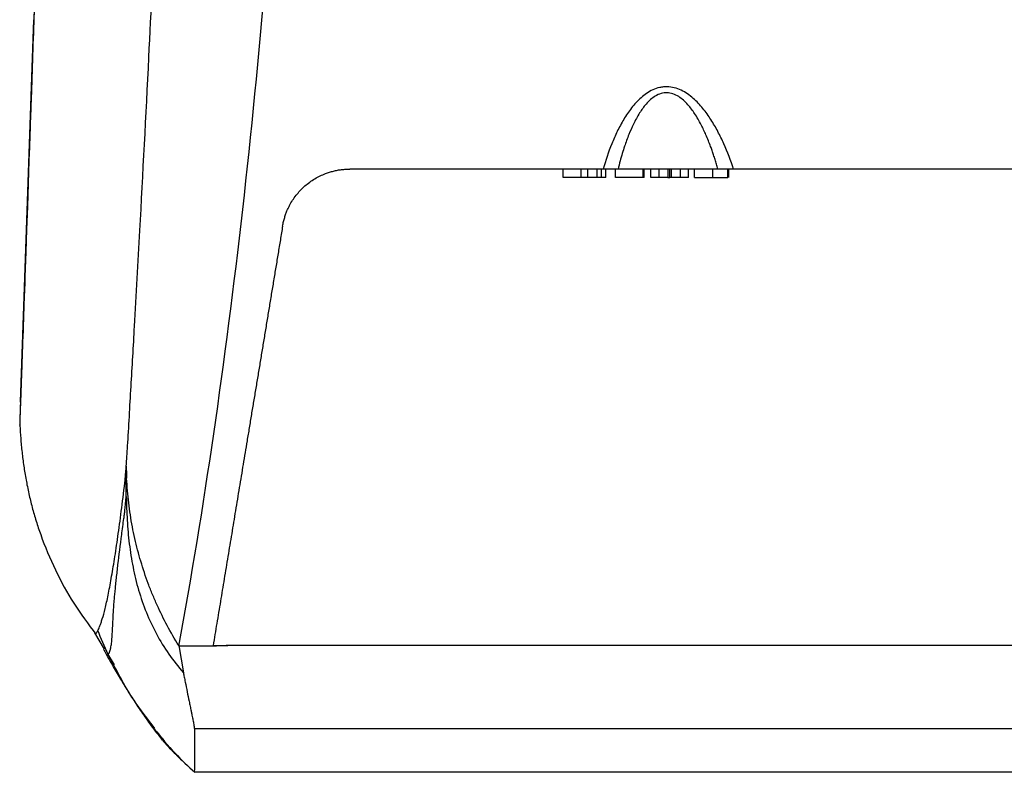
# Model space of a CAD drawing. Header units: millimetres. Extents: x -0.57 to 0.95, y -0.4 to 0.71.
# Tile 111 of 256: x -0.02 to 0.1, y 0.46 to 0.55. Entities that reach past the tile are written whole.
import ezdxf

# ---------------------------------------------------------------- set-up
doc = ezdxf.new("R2010")
doc.units = ezdxf.units.MM
doc.layers.add('FORMAT', color=7, linetype='Continuous')

msp = doc.modelspace()

# ---------------------------------------------------------------- linework, layer by layer
at = {"layer": 'FORMAT', "color": 7, "linetype": 'Continuous', "lineweight": 25}
for p, q in [((-0.01485, 0.55241), (-0.01649, 0.50514)), ((-0.01635, 0.50944), (-0.01486, 0.55204)), ((0.04732, 0.5335), (0.04732, 0.5345)), ((0.04942, 0.5335), (0.04942, 0.5345)), ((0.05022, 0.5335), (0.05022, 0.5345)), ((0.05132, 0.5335), (0.05132, 0.5345)), ((0.05183, 0.5335), (0.05183, 0.5345)), ((0.05232, 0.5335), (0.05232, 0.5345)), ((0.05345, 0.5335), (0.05345, 0.5345)), ((0.05671, 0.5335), (0.05671, 0.5345)), ((0.05683, 0.5335), (0.05683, 0.5345)), ((0.0576, 0.5335), (0.0576, 0.5345)), ((0.05858, 0.5335), (0.05858, 0.5345)), ((0.05961, 0.5345), (0.05961, 0.5335)), ((0.05982, 0.5335), (0.05982, 0.5345)), ((0.06005, 0.5335), (0.06005, 0.5345)), ((0.06107, 0.5335), (0.06107, 0.5345)), ((0.06204, 0.5335), (0.06204, 0.5345)), ((0.06275, 0.5335), (0.06275, 0.5345)), ((0.06488, 0.5335), (0.06488, 0.5345)), ((0.06666, 0.5335), (0.06666, 0.5345)), ((0.06678, 0.5335), (0.06678, 0.5345)), ((0.04942, 0.5335), (0.04732, 0.5335)), ((0.05022, 0.5335), (0.04942, 0.5335)), ((0.05132, 0.5335), (0.05022, 0.5335)), ((0.05183, 0.5335), (0.05132, 0.5335)), ((0.05232, 0.5335), (0.05183, 0.5335)), ((0.05671, 0.5335), (0.05345, 0.5335)), ((0.05683, 0.5335), (0.05671, 0.5335)), ((0.05858, 0.5335), (0.0576, 0.5335)), ((0.05961, 0.5335), (0.05858, 0.5335)), ((0.06107, 0.5335), (0.06005, 0.5335)), ((0.06204, 0.5335), (0.06107, 0.5335)), ((-0.01643, 0.50714), (-0.01643, 0.50715)), ((-0.01643, 0.50715), (-0.01643, 0.50714)), ((-0.01652, 0.50445), (-0.01652, 0.50447)), ((-0.00655, 0.47814), (-0.0077, 0.48004)), ((-0.00714, 0.48078), (-0.00714, 0.48078)), ((-0.00621, 0.4776), (-0.00542, 0.47628)), ((0.00619, 0.4785), (0.00219, 0.4785)), ((0.0062, 0.47857), (0.00794, 0.47857)), ((0.13071, 0.47854), (0.00794, 0.47857)), ((0.12603, 0.46877), (0.004, 0.46877)), ((0.00028, 0.46756), (-0.00007, 0.46804)), ((0.00026, 0.46747), (0.00028, 0.46756))]:
    msp.add_line(p, q, dxfattribs=at)
at = {"layer": 'FORMAT', "color": 7, "linetype": 'Continuous', "lineweight": 25, "flags": 128}
for points in [[(0.00216, 0.47856), (0.00243, 0.47696), (0.0027, 0.47537)], [(0.00399, 0.46373), (0.06501, 0.46373), (0.12603, 0.46373)]]:
    msp.add_lwpolyline(points, dxfattribs=at)
at = {"layer": 'FORMAT', "color": 7, "linetype": 'Continuous', "lineweight": 25}
for points, knots in [([(-0.01279, 0.61115), (-0.01387, 0.58042), (-0.01491, 0.55056), (-0.01599, 0.5195), (-0.01606, 0.51759), (-0.01608, 0.51689)], [0.624967, 0.624967, 0.624967, 0.624967, 0.9690975, 0.9690975, 1, 1, 1, 1]), ([(-0.01317, 0.60047), (-0.01319, 0.59975), (-0.01324, 0.59832), (-0.01332, 0.59618), (-0.01339, 0.59404), (-0.01347, 0.59191), (-0.01354, 0.58977), (-0.01361, 0.58765), (-0.01369, 0.58552), (-0.01376, 0.5834), (-0.01384, 0.58128), (-0.01391, 0.57917), (-0.01398, 0.57706), (-0.01406, 0.57495), (-0.01413, 0.57285), (-0.0142, 0.57075), (-0.01428, 0.56865), (-0.01435, 0.56656), (-0.01442, 0.56447), (-0.0145, 0.56238), (-0.01457, 0.5603), (-0.01474, 0.55545), (-0.015, 0.54787), (-0.0153, 0.53934), (-0.01554, 0.53258), (-0.01567, 0.52888), (-0.01575, 0.52653), (-0.01578, 0.52562), (-0.01581, 0.52478), (-0.01583, 0.52411), (-0.01585, 0.52359), (-0.01586, 0.52321), (-0.01587, 0.52289), (-0.01589, 0.52245), (-0.01591, 0.52195), (-0.01593, 0.52142), (-0.01594, 0.52093), (-0.01596, 0.52049), (-0.01597, 0.52011), (-0.01598, 0.51981), (-0.01599, 0.51959), (-0.016, 0.51944), (-0.016, 0.51935), (-0.016, 0.51931)], [0, 0, 0, 0, 0.025004, 0.050003, 0.074998, 0.09999, 0.124978, 0.149965, 0.174949, 0.199932, 0.224913, 0.249895, 0.274876, 0.299858, 0.324841, 0.349826, 0.374813, 0.399802, 0.424795, 0.449791, 0.474791, 0.499796, 0.624768, 0.749714, 0.8122, 0.874684, 0.887176, 0.899676, 0.908641, 0.918422, 0.924877, 0.9278, 0.932669, 0.937166, 0.945007, 0.952906, 0.960719, 0.968554, 0.976438, 0.984295, 0.98955, 0.994778, 1, 1, 1, 1]), ([(-0.00401, 0.49963), (-0.00396, 0.50038), (-0.00384, 0.50201), (-0.00364, 0.50548), (-0.00344, 0.50895), (-0.00323, 0.5125), (-0.00289, 0.51857), (-0.00224, 0.53018), (-0.0014, 0.54623), (-0.00055, 0.56424), (0.00015, 0.58095), (0.00054, 0.59221), (0.00074, 0.59776)], [0, 0, 0, 0, 0.03145, 0.068558, 0.105715, 0.142861, 0.179996, 0.296608, 0.504357, 0.671662, 0.83834, 1, 1, 1, 1]), ([(0.00219, 0.4785), (0.00512, 0.49456), (0.00764, 0.51179), (0.01171, 0.54772), (0.01327, 0.5664), (0.0143, 0.58527)], [0, 0, 0, 0, 0.5, 0.5, 1, 1, 1, 1]), ([(0.06733, 0.5345), (0.067, 0.5355), (0.06662, 0.5365), (0.06596, 0.53795), (0.06573, 0.53844), (0.06522, 0.53939), (0.06495, 0.53985), (0.06437, 0.54076), (0.06406, 0.5412), (0.06337, 0.54204), (0.063, 0.54244), (0.06237, 0.54299), (0.06214, 0.54317), (0.06168, 0.54349), (0.06143, 0.54363), (0.06091, 0.54388), (0.06064, 0.54398), (0.06008, 0.54412), (0.05979, 0.54416), (0.05936, 0.54417), (0.05922, 0.54416), (0.05893, 0.54413), (0.05879, 0.54411), (0.05836, 0.54401), (0.0581, 0.54392), (0.05758, 0.54369), (0.05733, 0.54354), (0.05687, 0.54323), (0.05666, 0.54306), (0.05624, 0.54269), (0.05605, 0.5425), (0.05568, 0.5421), (0.0555, 0.54189), (0.055, 0.54125), (0.0547, 0.5408), (0.05415, 0.53988), (0.05389, 0.5394), (0.05343, 0.53844), (0.05321, 0.53796), (0.05262, 0.5365), (0.05229, 0.5355), (0.052, 0.5345)], [0, 0, 0, 0, 0.125, 0.125, 0.1875, 0.1875, 0.25, 0.25, 0.3125, 0.3125, 0.375, 0.375, 0.40625, 0.40625, 0.4375, 0.4375, 0.46875, 0.46875, 0.5, 0.5, 0.515625, 0.515625, 0.53125, 0.53125, 0.5625, 0.5625, 0.59375, 0.59375, 0.625, 0.625, 0.65625, 0.65625, 0.6875, 0.6875, 0.75, 0.75, 0.8125, 0.8125, 0.875, 0.875, 1, 1, 1, 1]), ([(0.06549, 0.5345), (0.06543, 0.53469), (0.06532, 0.53507), (0.06515, 0.53562), (0.06498, 0.53615), (0.06481, 0.53666), (0.06452, 0.53745), (0.06411, 0.53847), (0.0635, 0.53977), (0.06281, 0.54097), (0.0621, 0.54193), (0.06146, 0.54258), (0.06087, 0.54304), (0.06023, 0.54336), (0.0595, 0.5435), (0.05878, 0.5434), (0.05813, 0.5431), (0.05754, 0.54266), (0.05691, 0.54201), (0.05622, 0.54104), (0.05557, 0.53983), (0.05499, 0.53851), (0.05457, 0.53737), (0.05424, 0.53633), (0.05399, 0.53544), (0.05383, 0.53482), (0.05375, 0.5345)], [0, 0, 0, 0, 0.026887, 0.052782, 0.077689, 0.101608, 0.124541, 0.190491, 0.248906, 0.316222, 0.372683, 0.406095, 0.435574, 0.468599, 0.498613, 0.52881, 0.561612, 0.590998, 0.624368, 0.681274, 0.749537, 0.808303, 0.874811, 0.913747, 0.955474, 1, 1, 1, 1]), ([(0.01436, 0.52781), (0.01438, 0.5279), (0.01441, 0.52808), (0.01446, 0.52834), (0.01453, 0.52859), (0.0146, 0.52883), (0.01467, 0.52905), (0.01475, 0.52927), (0.01483, 0.52948), (0.01491, 0.52968), (0.01499, 0.52986), (0.01508, 0.53004), (0.01516, 0.53021), (0.01545, 0.53074), (0.016, 0.53155), (0.01698, 0.53257), (0.0181, 0.53339), (0.01911, 0.53388), (0.01986, 0.53414), (0.02034, 0.53427), (0.02082, 0.53438), (0.02129, 0.53445), (0.02177, 0.53449), (0.02209, 0.5345), (0.02225, 0.5345)], [0, 0, 0, 0, 0.025306, 0.049799, 0.073478, 0.096344, 0.118397, 0.139636, 0.160063, 0.179676, 0.198477, 0.216465, 0.23364, 0.250003, 0.380909, 0.4996, 0.628182, 0.749252, 0.792268, 0.834768, 0.876771, 0.918296, 0.959365, 1, 1, 1, 1]), ([(0.052, 0.5345), (0.05104, 0.5345), (0.04911, 0.5345), (0.04618, 0.5345), (0.04321, 0.5345), (0.04018, 0.5345), (0.03574, 0.5345), (0.02976, 0.5345), (0.0248, 0.5345), (0.02225, 0.5345)], [0, 0, 0, 0, 0.09646, 0.19469, 0.294691, 0.396462, 0.500006, 0.742463, 1, 1, 1, 1]), ([(0.05375, 0.5345), (0.05372, 0.5345), (0.05366, 0.5345), (0.05356, 0.5345), (0.05346, 0.5345), (0.05335, 0.5345), (0.05323, 0.5345), (0.05311, 0.5345), (0.05295, 0.5345), (0.05276, 0.5345), (0.05251, 0.5345), (0.05226, 0.5345), (0.05208, 0.5345), (0.052, 0.5345)], [0, 0, 0, 0, 0.072877, 0.144854, 0.216174, 0.287086, 0.357844, 0.428705, 0.499924, 0.6248, 0.748415, 0.875078, 1, 1, 1, 1]), ([(0.06549, 0.5345), (0.06542, 0.5345), (0.0653, 0.5345), (0.06511, 0.5345), (0.06491, 0.5345), (0.0647, 0.5345), (0.06449, 0.5345), (0.06411, 0.5345), (0.06356, 0.5345), (0.06279, 0.5345), (0.06199, 0.5345), (0.06089, 0.5345), (0.05949, 0.5345), (0.0581, 0.5345), (0.05704, 0.5345), (0.05626, 0.5345), (0.05553, 0.5345), (0.05494, 0.5345), (0.05446, 0.5345), (0.05409, 0.5345), (0.05386, 0.5345), (0.05375, 0.5345)], [0, 0, 0, 0, 0.0206239, 0.0411934, 0.0617367, 0.0822822, 0.1028581, 0.1234926, 0.1867915, 0.250129, 0.3134279, 0.3767654, 0.5000104, 0.6232554, 0.6865543, 0.7498918, 0.8131907, 0.8765282, 0.9177148, 0.9587964, 1, 1, 1, 1]), ([(0.06733, 0.5345), (0.06728, 0.5345), (0.0672, 0.5345), (0.06707, 0.5345), (0.06694, 0.5345), (0.06677, 0.5345), (0.06655, 0.5345), (0.06631, 0.5345), (0.06608, 0.5345), (0.06586, 0.5345), (0.06566, 0.5345), (0.06555, 0.5345), (0.06549, 0.5345)], [0, 0, 0, 0, 0.061656, 0.123644, 0.186209, 0.249593, 0.37347, 0.499758, 0.623924, 0.74995, 0.874564, 1, 1, 1, 1]), ([(0.10047, 0.5345), (0.09969, 0.5345), (0.09813, 0.5345), (0.09579, 0.5345), (0.09343, 0.5345), (0.09106, 0.5345), (0.08868, 0.5345), (0.08629, 0.5345), (0.08334, 0.5345), (0.07982, 0.5345), (0.07571, 0.5345), (0.07154, 0.5345), (0.06874, 0.5345), (0.06733, 0.5345)], [0, 0, 0, 0, 0.070429, 0.141188, 0.21228, 0.283704, 0.355463, 0.427556, 0.499987, 0.622419, 0.746562, 0.872421, 1, 1, 1, 1]), ([(0.06005, 0.5335), (0.06003, 0.5335), (0.05999, 0.5335), (0.05993, 0.5335), (0.05987, 0.5335), (0.05984, 0.5335), (0.05982, 0.5335)], [0, 0, 0, 0, 0.2492, 0.5, 0.730626, 1, 1, 1, 1]), ([(0.06275, 0.5335), (0.06275, 0.5335), (0.06276, 0.5335), (0.06278, 0.5335), (0.06286, 0.5335), (0.06303, 0.5335), (0.06328, 0.5335), (0.06361, 0.5335), (0.06401, 0.5335), (0.06437, 0.5335), (0.06466, 0.5335), (0.06481, 0.5335), (0.06488, 0.5335)], [0, 0, 0, 0, 0.062595, 0.125159, 0.25024, 0.37519, 0.500151, 0.622929, 0.749942, 0.874877, 0.937436, 1, 1, 1, 1]), ([(0.06488, 0.5335), (0.06494, 0.5335), (0.06504, 0.5335), (0.06519, 0.5335), (0.06533, 0.5335), (0.06553, 0.5335), (0.06576, 0.5335), (0.06602, 0.5335), (0.06625, 0.5335), (0.06643, 0.5335), (0.06655, 0.5335), (0.06662, 0.5335), (0.06665, 0.5335), (0.06666, 0.5335)], [0, 0, 0, 0, 0.0698, 0.125041, 0.189032, 0.250145, 0.374778, 0.500054, 0.624294, 0.749945, 0.874927, 0.937458, 1, 1, 1, 1]), ([(0.01436, 0.52781), (0.01427, 0.52727), (0.01409, 0.5262), (0.01383, 0.52459), (0.01356, 0.52299), (0.0133, 0.5214), (0.01303, 0.5198), (0.01277, 0.51822), (0.01251, 0.51663), (0.01225, 0.51505), (0.01199, 0.51348), (0.01173, 0.51191), (0.01147, 0.51034), (0.01121, 0.50878), (0.01095, 0.50723), (0.01069, 0.50568), (0.01044, 0.50413), (0.01011, 0.50218), (0.00972, 0.49983), (0.00927, 0.4971), (0.00882, 0.49439), (0.00838, 0.49169), (0.00793, 0.48903), (0.0075, 0.48638), (0.00706, 0.48375), (0.00663, 0.48115), (0.00634, 0.47943), (0.0062, 0.47857)], [0, 0, 0, 0, 0.0312989, 0.0625868, 0.0938648, 0.1251339, 0.1563949, 0.1876491, 0.2188973, 0.2501405, 0.2813798, 0.3126161, 0.3438506, 0.375084, 0.4063176, 0.4375522, 0.4687889, 0.5000286, 0.5560318, 0.6119085, 0.6676645, 0.7233058, 0.7788383, 0.8342679, 0.8896007, 0.9448427, 1, 1, 1, 1]), ([(-0.016, 0.51931), (-0.01601, 0.51915), (-0.01602, 0.51882), (-0.01603, 0.51834), (-0.01605, 0.51787), (-0.01607, 0.5174), (-0.01608, 0.51695), (-0.0161, 0.51651), (-0.01611, 0.51608), (-0.01613, 0.51566), (-0.01614, 0.51524), (-0.01616, 0.51484), (-0.01617, 0.51445), (-0.01618, 0.51406), (-0.0162, 0.51369), (-0.01621, 0.51332), (-0.01622, 0.51297), (-0.01623, 0.51263), (-0.01624, 0.51229), (-0.01626, 0.51197), (-0.01627, 0.51165), (-0.01628, 0.51135), (-0.01629, 0.51089), (-0.01631, 0.51031), (-0.01634, 0.50966), (-0.01636, 0.50907), (-0.01637, 0.5086), (-0.01639, 0.50824), (-0.0164, 0.50796), (-0.01641, 0.50771), (-0.01641, 0.50749), (-0.01642, 0.5073), (-0.01642, 0.5072), (-0.01643, 0.50715)], [0, 0, 0, 0, 0.02382, 0.047636, 0.071448, 0.095258, 0.119066, 0.142872, 0.166678, 0.190483, 0.214288, 0.238094, 0.261902, 0.285711, 0.309523, 0.333338, 0.357157, 0.380979, 0.404807, 0.42864, 0.452479, 0.476324, 0.500177, 0.562677, 0.62516, 0.687636, 0.750115, 0.791975, 0.833746, 0.875431, 0.917032, 0.958555, 1, 1, 1, 1]), ([(-0.01608, 0.51689), (-0.01621, 0.51317), (-0.01637, 0.50883), (-0.01647, 0.50592), (-0.0165, 0.50501), (-0.01651, 0.50474), (-0.01651, 0.50458), (-0.01652, 0.50452), (-0.01652, 0.50447)], [0, 0, 0, 0, 0.5, 0.75, 0.875, 0.9375, 0.9375, 1, 1, 1, 1]), ([(-0.01643, 0.50715), (-0.01643, 0.50715), (-0.01643, 0.50715), (-0.01642, 0.50716), (-0.01642, 0.50718), (-0.01642, 0.50722), (-0.01642, 0.50726), (-0.01642, 0.50735), (-0.01641, 0.50752), (-0.0164, 0.50783), (-0.01639, 0.5082), (-0.01638, 0.50857), (-0.01636, 0.50889), (-0.01635, 0.50917), (-0.01635, 0.50935), (-0.01635, 0.50944)], [0, 0, 0, 0, 0.039975, 0.079586, 0.11902, 0.158463, 0.198102, 0.238124, 0.368959, 0.499966, 0.630836, 0.761876, 0.841465, 0.92034, 1, 1, 1, 1]), ([(-0.0165, 0.50514), (-0.0165, 0.5051), (-0.0165, 0.50504), (-0.0165, 0.50495), (-0.0165, 0.50487), (-0.01651, 0.50479), (-0.01651, 0.50472), (-0.01651, 0.50463), (-0.01652, 0.50454), (-0.01652, 0.50447), (-0.01652, 0.50446), (-0.01652, 0.50445)], [0, 0, 0, 0, 0.084845, 0.167561, 0.249293, 0.331227, 0.41454, 0.500354, 0.667752, 0.831074, 1, 1, 1, 1]), ([(-0.01652, 0.50445), (-0.01651, 0.50444), (-0.01651, 0.50442), (-0.01651, 0.5044), (-0.01651, 0.50439)], [0, 0, 0, 0, 0.435881, 1, 1, 1, 1]), ([(-0.0165, 0.50439), (-0.01647, 0.50389), (-0.01641, 0.50286), (-0.01626, 0.50132), (-0.01607, 0.49975), (-0.01581, 0.49814), (-0.01548, 0.49651), (-0.01509, 0.49488), (-0.01462, 0.49325), (-0.0138, 0.49077), (-0.01232, 0.48725), (-0.0102, 0.4834), (-0.00846, 0.48107), (-0.00757, 0.47988)], [0, 0, 0, 0, 0.103605, 0.213343, 0.312264, 0.395853, 0.465497, 0.524459, 0.575884, 0.622592, 0.740912, 0.867158, 1, 1, 1, 1]), ([(-0.00415, 0.49786), (-0.00415, 0.49789), (-0.00414, 0.49796), (-0.00413, 0.49808), (-0.00412, 0.49823), (-0.0041, 0.4984), (-0.00408, 0.49868), (-0.00405, 0.49903), (-0.00402, 0.49939), (-0.00401, 0.49957), (-0.00401, 0.49963)], [0, 0, 0, 0, 0.081552, 0.172313, 0.272282, 0.381456, 0.49984, 0.759173, 0.925878, 1, 1, 1, 1]), ([(-0.0071, 0.48089), (-0.00708, 0.48093), (-0.00705, 0.48098), (-0.00701, 0.4811), (-0.00698, 0.48117), (-0.00692, 0.48138), (-0.00687, 0.48154), (-0.00671, 0.48205), (-0.00659, 0.48244), (-0.00637, 0.48337), (-0.00625, 0.4839), (-0.00601, 0.48508), (-0.00589, 0.48573), (-0.00564, 0.48714), (-0.00551, 0.4879), (-0.00525, 0.48954), (-0.00512, 0.49042), (-0.00485, 0.49229), (-0.00472, 0.49329), (-0.00445, 0.49539), (-0.00431, 0.4965), (-0.00418, 0.49766)], [0, 0, 0, 0, 0.03125, 0.03125, 0.0625, 0.0625, 0.125, 0.125, 0.25, 0.25, 0.375, 0.375, 0.5, 0.5, 0.625, 0.625, 0.75, 0.75, 0.875, 0.875, 1, 1, 1, 1]), ([(0.00216, 0.47855), (0.00168, 0.47932), (0.00079, 0.48087), (-0.00021, 0.48289), (-0.00092, 0.48455), (-0.00159, 0.48625), (-0.00232, 0.48843), (-0.00291, 0.49067), (-0.00329, 0.4925), (-0.00353, 0.49389), (-0.00372, 0.4953), (-0.00387, 0.49673), (-0.00393, 0.4977), (-0.00396, 0.4982)], [0.0028728, 0.0028728, 0.0028728, 0.0028728, 0.1279963, 0.2497967, 0.3129076, 0.375188, 0.5003261, 0.6246471, 0.6868512, 0.7491994, 0.8117509, 0.8744978, 0.9381863, 0.9381863, 0.9381863, 0.9381863]), ([(-0.00612, 0.4775), (-0.00606, 0.47758), (-0.00596, 0.47777), (-0.00585, 0.47815), (-0.00579, 0.47845), (-0.00576, 0.47863), (-0.00571, 0.47904), (-0.00567, 0.4795), (-0.00562, 0.48036), (-0.00557, 0.48135), (-0.00552, 0.48246), (-0.00545, 0.48337), (-0.0054, 0.48401), (-0.00537, 0.48434), (-0.00534, 0.48467), (-0.00531, 0.4849), (-0.00528, 0.48524), (-0.00523, 0.48572), (-0.00513, 0.48673), (-0.00492, 0.48859), (-0.00462, 0.49093), (-0.00435, 0.49299), (-0.00423, 0.49388), (-0.00419, 0.49421), (-0.00412, 0.4947), (-0.00406, 0.49538), (-0.004, 0.49605)], [0, 0, 0, 0, 0.125, 0.1875, 0.1875, 0.25, 0.25, 0.3125, 0.375, 0.4375, 0.5, 0.5625, 0.578125, 0.59375, 0.609375, 0.625, 0.625, 0.65625, 0.6875, 0.75, 0.875, 0.9375, 0.953125, 0.960938, 0.96875, 1, 1, 1, 1]), ([(-0.004, 0.49605), (-0.00398, 0.49512), (-0.00395, 0.4942), (-0.00384, 0.49235), (-0.00376, 0.49143), (-0.00353, 0.48959), (-0.00339, 0.48867), (-0.00303, 0.48686), (-0.00282, 0.48596), (-0.00229, 0.48418), (-0.00199, 0.4833), (-0.0013, 0.48159), (-0.0009, 0.48075), (-0.00003, 0.47911), (0.00045, 0.47832), (0.00152, 0.47681), (0.00211, 0.47609), (0.0027, 0.47537)], [0, 0, 0, 0, 0.125, 0.125, 0.25, 0.25, 0.375, 0.375, 0.5, 0.5, 0.625, 0.625, 0.75, 0.75, 0.875, 0.875, 1, 1, 1, 1]), ([(-0.00769, 0.48004), (-0.00764, 0.48001), (-0.00755, 0.47995), (-0.00741, 0.48019), (-0.00734, 0.48032)], [0, 0, 0, 0, 0.48318, 1, 1, 1, 1]), ([(-0.00667, 0.47812), (-0.00647, 0.47775), (-0.00609, 0.47705), (-0.00526, 0.47558), (-0.00431, 0.474), (-0.0033, 0.47238), (-0.00227, 0.47083), (-0.00113, 0.4692), (-0.00022, 0.46803), (0.00023, 0.46746)], [0, 0, 0, 0, 0.203933, 0.39044, 0.561247, 0.680244, 0.792383, 0.898616, 1, 1, 1, 1]), ([(-0.00065, 0.46882), (-0.0015, 0.46992), (-0.00359, 0.47264), (-0.00518, 0.47569), (-0.00612, 0.4775)], [0, 0, 0, 0, 0.405581, 1, 1, 1, 1]), ([(0.0027, 0.47537), (0.00273, 0.4752), (0.0028, 0.47483), (0.00296, 0.47408), (0.00315, 0.47314), (0.00334, 0.4722), (0.0035, 0.47145), (0.0036, 0.47095), (0.0037, 0.47045), (0.00378, 0.47005), (0.00385, 0.46969), (0.0039, 0.46943), (0.00394, 0.46918), (0.00398, 0.46896), (0.00399, 0.46883), (0.004, 0.46877)], [0, 0, 0, 0, 0.074711, 0.163366, 0.332841, 0.499999, 0.589235, 0.673678, 0.7309, 0.818294, 0.856966, 0.898013, 0.93831, 0.973584, 1, 1, 1, 1]), ([(-0.00071, 0.46879), (0.0001, 0.46779), (0.00173, 0.46578), (0.00328, 0.46438), (0.00406, 0.46368)], [0, 0, 0, 0, 0.496009, 1, 1, 1, 1]), ([(0.004, 0.46877), (0.004, 0.46869), (0.004, 0.46863), (0.00399, 0.46849), (0.004, 0.46842), (0.004, 0.46828), (0.004, 0.46821), (0.004, 0.46808), (0.004, 0.46801), (0.004, 0.46788), (0.004, 0.46781), (0.004, 0.46768), (0.004, 0.46762), (0.004, 0.46743), (0.004, 0.46731), (0.004, 0.46707), (0.004, 0.46695), (0.004, 0.46673), (0.004, 0.46662), (0.004, 0.46629), (0.004, 0.46609), (0.004, 0.46581), (0.004, 0.46572), (0.004, 0.46554), (0.004, 0.46545), (0.004, 0.46521), (0.004, 0.46505), (0.004, 0.46477), (0.004, 0.46465), (0.004, 0.46442), (0.004, 0.46431), (0.004, 0.46422)], [0, 0, 0, 0, 0.03125, 0.03125, 0.0625, 0.0625, 0.09375, 0.09375, 0.125, 0.125, 0.15625, 0.15625, 0.1875, 0.1875, 0.25, 0.25, 0.3125, 0.3125, 0.375, 0.375, 0.5, 0.5, 0.5625, 0.5625, 0.625, 0.625, 0.75, 0.75, 0.875, 0.875, 1, 1, 1, 1]), ([(0.00024, 0.46746), (0.00068, 0.46696), (0.00159, 0.46597), (0.00263, 0.46499), (0.00315, 0.4645)], [0, 0, 0, 0, 0.497488, 1, 1, 1, 1]), ([(0.004, 0.46422), (0.004, 0.46404), (0.00399, 0.46376), (0.00399, 0.46377), (0.00399, 0.46378)], [0, 0, 0, 0, 0.620817, 1, 1, 1, 1])]:
    msp.add_open_spline(points, degree=3, knots=knots, dxfattribs=at)
for points in [[(0.05961, 0.5335), (0.05968, 0.5335), (0.05975, 0.5335), (0.05982, 0.5335)], [(-0.00401, 0.49963), (-0.004, 0.49915), (-0.00398, 0.49867), (-0.00396, 0.4982)], [(-0.004, 0.49605), (-0.00401, 0.49724), (-0.00401, 0.49844), (-0.00401, 0.49963)], [(-0.00418, 0.49766), (-0.00417, 0.49768), (-0.00417, 0.4977), (-0.00417, 0.49773)], [(-0.00417, 0.49773), (-0.00416, 0.49777), (-0.00416, 0.49781), (-0.00415, 0.49786)], [(-0.00734, 0.48032), (-0.00728, 0.48044), (-0.00721, 0.48059), (-0.00714, 0.48078)], [(-0.00612, 0.4775), (-0.00657, 0.47844), (-0.00698, 0.47938), (-0.00734, 0.48032)], [(-0.00714, 0.48078), (-0.00713, 0.48082), (-0.00712, 0.48085), (-0.0071, 0.48089)], [(0.00216, 0.47855), (0.00217, 0.47854), (0.00218, 0.47852), (0.00219, 0.4785)], [(0.00794, 0.47857), (0.00781, 0.47856), (0.00754, 0.47854), (0.00712, 0.47852), (0.00668, 0.47851), (0.00636, 0.4785), (0.00619, 0.4785)]]:
    msp.add_open_spline(points, degree=3, dxfattribs=at)

doc.saveas('drawing.dxf')
